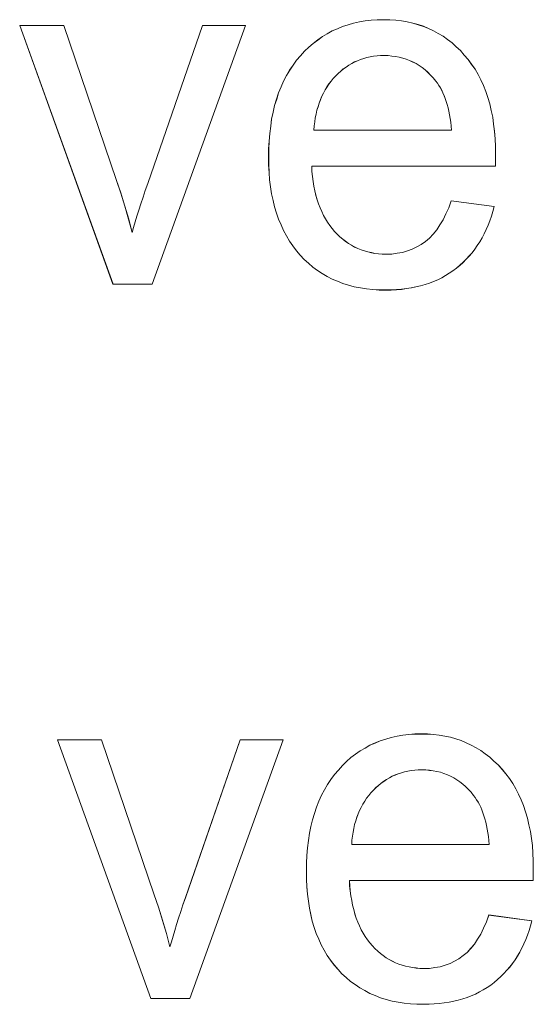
# Model space of a CAD drawing. Extents: x 229 to 926, y 37 to 878.
# Tile 160 of 194: x 359.92 to 363.52, y 824.52 to 831.41. Entities that reach past the tile are written whole.
import ezdxf

# ---------------------------------------------------------------- set-up
doc = ezdxf.new("R2010")
doc.units = 0
doc.layers.get('0').update_dxf_attribs({"lineweight": 13})
doc.layers.add('Beschriftung', color=7, linetype='Continuous', lineweight=25)
doc.layers.add('Beschriftung-A03ENJ5NI0', color=7, linetype='Continuous', lineweight=25)

# ---------------------------------------------------------------- blocks, each defined once
blk = doc.blocks.new('Referenz-A03ENJ5LI0', base_point=(255.7277, 65.704))
at = {"layer": 'Beschriftung', "color": 0, "lineweight": -2}
for p, q in [((360.5709, 829.5615), (359.9173, 831.3736)), ((359.9173, 831.3736), (360.226, 831.3736)), ((360.226, 831.3736), (360.5955, 830.2884)), ((360.8147, 830.2679), (361.1975, 831.3736)), ((361.498, 831.3736), (360.8455, 829.5615)), ((361.1975, 831.3736), (361.498, 831.3736)), ((362.1428, 831.3505), (362.1792, 831.3663)), ((362.1792, 831.3663), (362.2176, 831.3781)), ((362.2176, 831.3781), (362.256, 831.39)), ((362.256, 831.39), (362.2965, 831.3979)), ((362.2965, 831.3979), (362.337, 831.4058)), ((362.337, 831.4058), (362.3795, 831.4097)), ((362.3795, 831.4097), (362.4221, 831.4137)), ((362.4221, 831.4137), (362.4668, 831.4137)), ((362.4668, 831.4137), (362.51, 831.4137)), ((362.51, 831.4137), (362.5512, 831.4098)), ((362.5512, 831.4098), (362.5926, 831.4058)), ((362.5926, 831.4058), (362.6318, 831.3981)), ((362.6318, 831.3981), (362.671, 831.3904)), ((362.671, 831.3904), (362.7083, 831.3789)), ((362.7083, 831.3789), (362.7456, 831.3672)), ((362.7456, 831.3672), (362.781, 831.3518)), ((362.0058, 831.2718), (362.0379, 831.2954)), ((362.0379, 831.2954), (362.0722, 831.3151)), ((362.0722, 831.3151), (362.1065, 831.3348)), ((362.1065, 831.3348), (362.1428, 831.3505)), ((362.781, 831.3518), (362.8162, 831.3363)), ((362.8162, 831.3363), (362.8496, 831.317)), ((362.8496, 831.317), (362.883, 831.2977)), ((362.883, 831.2977), (362.9143, 831.2745)), ((361.9134, 831.1928), (361.9436, 831.2205)), ((361.9436, 831.2205), (361.9737, 831.248)), ((361.9737, 831.248), (362.0058, 831.2718)), ((362.9143, 831.2745), (362.9456, 831.2513)), ((362.9456, 831.2513), (362.9751, 831.2243)), ((362.9751, 831.2243), (363.0045, 831.1972)), ((361.8574, 831.1298), (361.8855, 831.1613)), ((361.8855, 831.1613), (361.9134, 831.1928)), ((362.3729, 831.1532), (362.3498, 831.1488)), ((362.3961, 831.1577), (362.3729, 831.1532)), ((362.4203, 831.1599), (362.3961, 831.1577)), ((362.4445, 831.1621), (362.4203, 831.1599)), ((362.4697, 831.1621), (362.4445, 831.1621)), ((362.4975, 831.1621), (362.4697, 831.1621)), ((362.5241, 831.1593), (362.4975, 831.1621)), ((362.5506, 831.1565), (362.5241, 831.1593)), ((362.5758, 831.151), (362.5506, 831.1565)), ((362.601, 831.1454), (362.5758, 831.151)), ((363.0045, 831.1972), (363.0318, 831.1663)), ((363.0318, 831.1663), (363.0593, 831.1354)), ((361.8084, 831.0603), (361.833, 831.0951)), ((361.833, 831.0951), (361.8574, 831.1298)), ((362.2035, 831.0822), (362.1844, 831.0689)), ((362.2227, 831.0955), (362.2035, 831.0822)), ((362.2429, 831.1067), (362.2227, 831.0955)), ((362.263, 831.1177), (362.2429, 831.1067)), ((362.2843, 831.1266), (362.263, 831.1177)), ((362.3054, 831.1355), (362.2843, 831.1266)), ((362.3276, 831.1422), (362.3054, 831.1355)), ((362.3498, 831.1488), (362.3276, 831.1422)), ((362.625, 831.1371), (362.601, 831.1454)), ((362.6489, 831.1287), (362.625, 831.1371)), ((362.6716, 831.1176), (362.6489, 831.1287)), ((362.6942, 831.1065), (362.6716, 831.1176)), ((362.7155, 831.0926), (362.6942, 831.1065)), ((362.737, 831.0786), (362.7155, 831.0926)), ((363.0593, 831.1354), (363.0833, 831.1013)), ((363.0833, 831.1013), (363.1072, 831.0673)), ((361.7663, 830.9845), (361.7874, 831.0224)), ((361.7874, 831.0224), (361.8084, 831.0603)), ((362.1309, 831.02), (362.1137, 831.0023)), ((362.148, 831.0378), (362.1309, 831.02)), ((362.1662, 831.0533), (362.148, 831.0378)), ((362.1844, 831.0689), (362.1662, 831.0533)), ((362.757, 831.062), (362.737, 831.0786)), ((362.7771, 831.0453), (362.757, 831.062)), ((362.7959, 831.0258), (362.7771, 831.0453)), ((362.8146, 831.0064), (362.7959, 831.0258)), ((363.1072, 831.0673), (363.1278, 831.0301)), ((363.1278, 831.0301), (363.1483, 830.9928)), ((361.7489, 830.9434), (361.7663, 830.9845)), ((362.0833, 830.9637), (362.0699, 830.943)), ((362.0984, 830.983), (362.0833, 830.9637)), ((362.1137, 831.0023), (362.0984, 830.983)), ((362.8321, 830.984), (362.8146, 831.0064)), ((362.8435, 830.9698), (362.8321, 830.984)), ((362.8537, 830.9536), (362.8435, 830.9698)), ((362.864, 830.9375), (362.8537, 830.9536)), ((363.1483, 830.9928), (363.1654, 830.9525)), ((363.1654, 830.9525), (363.1825, 830.9121)), ((361.7174, 830.8579), (361.7313, 830.9022)), ((361.7313, 830.9022), (361.7489, 830.9434)), ((362.0337, 830.8777), (362.0243, 830.8539)), ((362.0451, 830.8999), (362.0337, 830.8777)), ((362.0565, 830.9223), (362.0451, 830.8999)), ((362.0699, 830.943), (362.0565, 830.9223)), ((362.8731, 830.9196), (362.864, 830.9375)), ((362.8822, 830.9016), (362.8731, 830.9196)), ((362.8902, 830.8819), (362.8822, 830.9016)), ((362.8982, 830.8622), (362.8902, 830.8819)), ((363.1825, 830.9121), (363.1962, 830.8687)), ((361.6929, 830.7661), (361.7034, 830.8136)), ((361.7034, 830.8136), (361.7174, 830.8579)), ((362.0148, 830.8302), (362.0071, 830.805)), ((362.0243, 830.8539), (362.0148, 830.8302)), ((362.9052, 830.8407), (362.8982, 830.8622)), ((362.9121, 830.8192), (362.9052, 830.8407)), ((362.9179, 830.7959), (362.9121, 830.8192)), ((363.1962, 830.8687), (363.21, 830.8252)), ((363.21, 830.8252), (363.2202, 830.7785)), ((361.6823, 830.7186), (361.6929, 830.7661)), ((361.9939, 830.753), (361.9882, 830.7262)), ((361.9996, 830.7797), (361.9939, 830.753)), ((362.0071, 830.805), (361.9996, 830.7797)), ((362.9237, 830.7726), (362.9179, 830.7959)), ((362.9284, 830.7475), (362.9237, 830.7726)), ((362.9329, 830.7224), (362.9284, 830.7475)), ((363.2202, 830.7785), (363.2305, 830.7319)), ((361.6684, 830.6172), (361.6754, 830.6679)), ((361.6754, 830.6679), (361.6823, 830.7186)), ((361.9807, 830.6697), (361.9789, 830.64)), ((361.9845, 830.698), (361.9807, 830.6697)), ((361.9882, 830.7262), (361.9845, 830.698)), ((362.9366, 830.6956), (362.9329, 830.7224)), ((362.9401, 830.6687), (362.9366, 830.6956)), ((362.9426, 830.64), (362.9401, 830.6687)), ((363.2305, 830.7319), (363.2373, 830.6821)), ((363.2373, 830.6821), (363.2442, 830.6322)), ((361.6648, 830.5633), (361.6684, 830.6172)), ((361.9789, 830.64), (362.9426, 830.64)), ((363.2442, 830.6322), (363.2476, 830.5794)), ((361.6613, 830.5093), (361.6648, 830.5633)), ((363.2476, 830.5794), (363.251, 830.5265)), ((361.6613, 830.4522), (361.6613, 830.5093)), ((363.251, 830.5265), (363.251, 830.4704)), ((363.251, 830.4704), (363.251, 830.4566)), ((361.6613, 830.3971), (361.6613, 830.4522)), ((361.6648, 830.3449), (361.6613, 830.3971)), ((363.2502, 830.4158), (363.2494, 830.3885)), ((363.2507, 830.4362), (363.2502, 830.4158)), ((363.251, 830.4566), (363.2507, 830.4362)), ((361.6683, 830.2928), (361.6648, 830.3449)), ((363.2494, 830.3885), (361.9626, 830.3885)), ((361.9626, 830.3885), (361.9646, 830.3512)), ((361.9646, 830.3512), (361.9686, 830.3161)), ((360.5955, 830.2884), (360.6256, 830.2005)), ((360.7971, 830.2176), (360.8147, 830.2679)), ((361.6752, 830.2437), (361.6683, 830.2928)), ((361.9686, 830.3161), (361.9727, 830.281)), ((361.9727, 830.281), (361.9787, 830.248)), ((360.6256, 830.2005), (360.6531, 830.1092)), ((360.7816, 830.1709), (360.7971, 830.2176)), ((361.6822, 830.1947), (361.6752, 830.2437)), ((361.6925, 830.1488), (361.6822, 830.1947)), ((361.9787, 830.248), (361.9848, 830.2151)), ((361.9848, 830.2151), (361.9928, 830.1844)), ((360.7526, 830.081), (360.7661, 830.1241)), ((360.7661, 830.1241), (360.7816, 830.1709)), ((361.7029, 830.1028), (361.6925, 830.1488)), ((361.9928, 830.1844), (362.0009, 830.1536)), ((362.0009, 830.1536), (362.0109, 830.1251)), ((362.0109, 830.1251), (362.021, 830.0965)), ((362.9227, 830.0977), (362.9393, 830.1465)), ((362.9393, 830.1465), (363.2414, 830.1065)), ((360.6531, 830.1092), (360.6807, 830.0179)), ((360.739, 830.038), (360.7526, 830.081)), ((361.7168, 830.0599), (361.7029, 830.1028)), ((361.7306, 830.017), (361.7168, 830.0599)), ((362.021, 830.0965), (362.033, 830.0701)), ((362.033, 830.0701), (362.0451, 830.0437)), ((362.8834, 830.0133), (362.903, 830.0554)), ((362.903, 830.0554), (362.9227, 830.0977)), ((363.2324, 830.0717), (363.2215, 830.039)), ((363.2414, 830.1065), (363.2324, 830.0717)), ((360.6807, 830.0179), (360.7058, 829.9232)), ((360.7156, 829.9591), (360.7273, 829.9986)), ((360.7273, 829.9986), (360.739, 830.038)), ((361.7479, 829.9772), (361.7306, 830.017)), ((362.0451, 830.0437), (362.0592, 830.0196)), ((362.0592, 830.0196), (362.0733, 829.9954)), ((362.0733, 829.9954), (362.0893, 829.9734)), ((362.8609, 829.9777), (362.8834, 830.0133)), ((363.2107, 830.0061), (363.198, 829.9752)), ((363.2215, 830.039), (363.2107, 830.0061)), ((360.7058, 829.9232), (360.7156, 829.9591)), ((361.7653, 829.9374), (361.7479, 829.9772)), ((361.786, 829.9007), (361.7653, 829.9374)), ((362.0893, 829.9734), (362.1054, 829.9514)), ((362.1054, 829.9514), (362.1235, 829.9315)), ((362.1235, 829.9315), (362.1416, 829.9118)), ((362.1416, 829.9118), (362.1608, 829.8944)), ((362.7873, 829.8843), (362.8128, 829.9133)), ((362.8128, 829.9133), (362.8383, 829.9421)), ((362.8383, 829.9421), (362.8609, 829.9777)), ((363.1706, 829.9155), (363.156, 829.8866)), ((363.1852, 829.9444), (363.1706, 829.9155)), ((363.198, 829.9752), (363.1852, 829.9444)), ((361.8068, 829.864), (361.786, 829.9007)), ((361.8311, 829.8303), (361.8068, 829.864)), ((362.1608, 829.8944), (362.18, 829.877)), ((362.18, 829.877), (362.2003, 829.8622)), ((362.2003, 829.8622), (362.2205, 829.8474)), ((362.2205, 829.8474), (362.242, 829.8349)), ((362.7305, 829.8398), (362.7589, 829.8621)), ((362.7589, 829.8621), (362.7873, 829.8843)), ((363.1394, 829.8596), (363.1229, 829.8326)), ((363.156, 829.8866), (363.1394, 829.8596)), ((361.8552, 829.7967), (361.8311, 829.8303)), ((361.883, 829.7661), (361.8552, 829.7967)), ((362.242, 829.8349), (362.2634, 829.8226)), ((362.2634, 829.8226), (362.286, 829.8126)), ((362.286, 829.8126), (362.3086, 829.8027)), ((362.3086, 829.8027), (362.3322, 829.7953)), ((362.3322, 829.7953), (362.3559, 829.7879)), ((362.3559, 829.7879), (362.3807, 829.7829)), ((362.3807, 829.7829), (362.4055, 829.778)), ((362.4055, 829.778), (362.4313, 829.7755)), ((362.4313, 829.7755), (362.4572, 829.773)), ((362.4572, 829.773), (362.4843, 829.773)), ((362.4843, 829.773), (362.5245, 829.773)), ((362.5245, 829.773), (362.5617, 829.7785)), ((362.5617, 829.7785), (362.599, 829.7841)), ((362.599, 829.7841), (362.6334, 829.7953)), ((362.6334, 829.7953), (362.6677, 829.8064)), ((362.6677, 829.8064), (362.6991, 829.8231)), ((362.6991, 829.8231), (362.7305, 829.8398)), ((363.086, 829.7826), (363.0656, 829.7595)), ((363.1044, 829.8076), (363.086, 829.7826)), ((363.1229, 829.8326), (363.1044, 829.8076)), ((361.9107, 829.7356), (361.883, 829.7661)), ((361.9409, 829.7087), (361.9107, 829.7356)), ((361.971, 829.682), (361.9409, 829.7087)), ((363.023, 829.7153), (363.0008, 829.6942)), ((363.0453, 829.7364), (363.023, 829.7153)), ((363.0656, 829.7595), (363.0453, 829.7364)), ((362.0036, 829.6591), (361.971, 829.682)), ((362.0363, 829.6361), (362.0036, 829.6591)), ((362.0712, 829.617), (362.0363, 829.6361)), ((362.9267, 829.639), (362.9008, 829.6222)), ((362.9525, 829.6558), (362.9267, 829.639)), ((362.9766, 829.675), (362.9525, 829.6558)), ((363.0008, 829.6942), (362.9766, 829.675)), ((362.1063, 829.5979), (362.0712, 829.617)), ((362.1438, 829.5826), (362.1063, 829.5979)), ((362.1813, 829.5673), (362.1438, 829.5826)), ((362.2213, 829.5559), (362.1813, 829.5673)), ((362.7875, 829.5695), (362.7566, 829.5598)), ((362.8166, 829.5814), (362.7875, 829.5695)), ((362.8458, 829.5934), (362.8166, 829.5814)), ((362.8733, 829.6078), (362.8458, 829.5934)), ((362.9008, 829.6222), (362.8733, 829.6078)), ((360.8455, 829.5615), (360.5709, 829.5615)), ((362.2613, 829.5444), (362.2213, 829.5559)), ((362.3036, 829.5368), (362.2613, 829.5444)), ((362.346, 829.5291), (362.3036, 829.5368)), ((362.3908, 829.5253), (362.346, 829.5291)), ((362.4357, 829.5215), (362.3908, 829.5253)), ((362.483, 829.5215), (362.4357, 829.5215)), ((362.5206, 829.5215), (362.483, 829.5215)), ((362.5565, 829.5239), (362.5206, 829.5215)), ((362.5922, 829.5263), (362.5565, 829.5239)), ((362.6265, 829.5311), (362.5922, 829.5263)), ((362.6607, 829.5359), (362.6265, 829.5311)), ((362.6933, 829.5431), (362.6607, 829.5359)), ((362.7257, 829.5503), (362.6933, 829.5431)), ((362.7566, 829.5598), (362.7257, 829.5503)), ((362.5202, 826.39), (362.5606, 826.3979)), ((362.5606, 826.3979), (362.601, 826.4058)), ((362.601, 826.4058), (362.6437, 826.4097)), ((362.6437, 826.4097), (362.6862, 826.4137)), ((362.6862, 826.4137), (362.7309, 826.4137)), ((362.7309, 826.4137), (362.7741, 826.4137)), ((362.7741, 826.4137), (362.8154, 826.4098)), ((362.8154, 826.4098), (362.8567, 826.4058)), ((362.8567, 826.4058), (362.896, 826.3981)), ((362.896, 826.3981), (362.9352, 826.3904)), ((360.835, 824.5615), (360.1815, 826.3736)), ((360.1815, 826.3736), (360.49, 826.3736)), ((360.49, 826.3736), (360.8597, 825.2884)), ((361.0787, 825.2679), (361.4617, 826.3736)), ((361.7622, 826.3736), (361.1096, 824.5615)), ((361.4617, 826.3736), (361.7622, 826.3736)), ((362.3364, 826.3151), (362.3706, 826.3348)), ((362.3706, 826.3348), (362.407, 826.3505)), ((362.407, 826.3505), (362.4433, 826.3663)), ((362.4433, 826.3663), (362.4817, 826.3781)), ((362.4817, 826.3781), (362.5202, 826.39)), ((362.9352, 826.3904), (362.9725, 826.3789)), ((362.9725, 826.3789), (363.0098, 826.3672)), ((363.0098, 826.3672), (363.0451, 826.3518)), ((363.0451, 826.3518), (363.0804, 826.3363)), ((363.0804, 826.3363), (363.1138, 826.317)), ((362.2378, 826.248), (362.2699, 826.2718)), ((362.2699, 826.2718), (362.3021, 826.2954)), ((362.3021, 826.2954), (362.3364, 826.3151)), ((363.1138, 826.317), (363.1471, 826.2977)), ((363.1471, 826.2977), (363.1784, 826.2745)), ((363.1784, 826.2745), (363.2098, 826.2513)), ((362.1496, 826.1613), (362.1776, 826.1928)), ((362.1776, 826.1928), (362.2077, 826.2205)), ((362.2077, 826.2205), (362.2378, 826.248)), ((363.2098, 826.2513), (363.2392, 826.2243)), ((363.2392, 826.2243), (363.2686, 826.1972)), ((363.2686, 826.1972), (363.296, 826.1663)), ((362.097, 826.0951), (362.1215, 826.1298)), ((362.1215, 826.1298), (362.1496, 826.1613)), ((362.5484, 826.1266), (362.5272, 826.1177)), ((362.5695, 826.1355), (362.5484, 826.1266)), ((362.5918, 826.1422), (362.5695, 826.1355)), ((362.6139, 826.1488), (362.5918, 826.1422)), ((362.637, 826.1532), (362.6139, 826.1488)), ((362.6602, 826.1577), (362.637, 826.1532)), ((362.6845, 826.1599), (362.6602, 826.1577)), ((362.7086, 826.1621), (362.6845, 826.1599)), ((362.7338, 826.1621), (362.7086, 826.1621)), ((362.7616, 826.1621), (362.7338, 826.1621)), ((362.7882, 826.1593), (362.7616, 826.1621)), ((362.8147, 826.1565), (362.7882, 826.1593)), ((362.84, 826.151), (362.8147, 826.1565)), ((362.8652, 826.1454), (362.84, 826.151)), ((362.8891, 826.1371), (362.8652, 826.1454)), ((362.913, 826.1287), (362.8891, 826.1371)), ((362.9357, 826.1176), (362.913, 826.1287)), ((363.296, 826.1663), (363.3234, 826.1354)), ((363.3234, 826.1354), (363.3474, 826.1013)), ((362.0515, 826.0224), (362.0725, 826.0603)), ((362.0725, 826.0603), (362.097, 826.0951)), ((362.4303, 826.0533), (362.4121, 826.0378)), ((362.4484, 826.0689), (362.4303, 826.0533)), ((362.4677, 826.0822), (362.4484, 826.0689)), ((362.4868, 826.0955), (362.4677, 826.0822)), ((362.507, 826.1066), (362.4868, 826.0955)), ((362.5272, 826.1177), (362.507, 826.1066)), ((362.9584, 826.1065), (362.9357, 826.1176)), ((362.9797, 826.0926), (362.9584, 826.1065)), ((363.0011, 826.0786), (362.9797, 826.0926)), ((363.0211, 826.062), (363.0011, 826.0786)), ((363.0412, 826.0453), (363.0211, 826.062)), ((363.3474, 826.1013), (363.3714, 826.0673)), ((363.3714, 826.0673), (363.3919, 826.0301)), ((362.013, 825.9434), (362.0305, 825.9845)), ((362.0305, 825.9845), (362.0515, 826.0224)), ((362.3626, 825.983), (362.3473, 825.9637)), ((362.3778, 826.0023), (362.3626, 825.983)), ((362.395, 826.02), (362.3778, 826.0023)), ((362.4121, 826.0378), (362.395, 826.02)), ((363.06, 826.0258), (363.0412, 826.0453)), ((363.0787, 826.0064), (363.06, 826.0258)), ((363.0962, 825.984), (363.0787, 826.0064)), ((363.1076, 825.9698), (363.0962, 825.984)), ((363.3919, 826.0301), (363.4124, 825.9928)), ((363.4124, 825.9928), (363.4295, 825.9525)), ((361.9955, 825.9022), (362.013, 825.9434)), ((362.3206, 825.9223), (362.3093, 825.8999)), ((362.334, 825.943), (362.3206, 825.9223)), ((362.3473, 825.9637), (362.334, 825.943)), ((363.1178, 825.9536), (363.1076, 825.9698)), ((363.1281, 825.9375), (363.1178, 825.9536)), ((363.1372, 825.9196), (363.1281, 825.9375)), ((363.1464, 825.9016), (363.1372, 825.9196)), ((363.4295, 825.9525), (363.4467, 825.9121)), ((363.4467, 825.9121), (363.4603, 825.8687)), ((361.9675, 825.8136), (361.9815, 825.8579)), ((361.9815, 825.8579), (361.9955, 825.9022)), ((362.2884, 825.8539), (362.2788, 825.8302)), ((362.2978, 825.8777), (362.2884, 825.8539)), ((362.3093, 825.8999), (362.2978, 825.8777)), ((363.1544, 825.8819), (363.1464, 825.9016)), ((363.1624, 825.8622), (363.1544, 825.8819)), ((363.1693, 825.8407), (363.1624, 825.8622)), ((363.4603, 825.8687), (363.4741, 825.8252)), ((361.9569, 825.7661), (361.9675, 825.8136)), ((362.2637, 825.7797), (362.258, 825.753)), ((362.2713, 825.805), (362.2637, 825.7797)), ((362.2788, 825.8302), (362.2713, 825.805)), ((363.1762, 825.8192), (363.1693, 825.8407)), ((363.182, 825.7959), (363.1762, 825.8192)), ((363.1878, 825.7726), (363.182, 825.7959)), ((363.4741, 825.8252), (363.4843, 825.7785)), ((363.4843, 825.7785), (363.4947, 825.7319)), ((361.9395, 825.6679), (361.9465, 825.7186)), ((361.9465, 825.7186), (361.9569, 825.7661)), ((362.2523, 825.7262), (362.2486, 825.698)), ((362.258, 825.753), (362.2523, 825.7262)), ((363.1925, 825.7475), (363.1878, 825.7726)), ((363.1971, 825.7224), (363.1925, 825.7475)), ((363.2006, 825.6956), (363.1971, 825.7224)), ((363.4947, 825.7319), (363.5015, 825.6821)), ((361.9325, 825.6172), (361.9395, 825.6679)), ((362.2449, 825.6697), (362.243, 825.64)), ((362.243, 825.64), (363.2067, 825.64)), ((362.2486, 825.698), (362.2449, 825.6697)), ((363.2042, 825.6687), (363.2006, 825.6956)), ((363.2067, 825.64), (363.2042, 825.6687)), ((363.5015, 825.6821), (363.5083, 825.6322)), ((361.929, 825.5633), (361.9325, 825.6172)), ((363.5083, 825.6322), (363.5118, 825.5794)), ((363.5118, 825.5794), (363.5152, 825.5265)), ((361.9255, 825.5093), (361.929, 825.5633)), ((361.9255, 825.4522), (361.9255, 825.5093)), ((363.5152, 825.5265), (363.5152, 825.4704)), ((361.9255, 825.3971), (361.9255, 825.4522)), ((363.5148, 825.4362), (363.5144, 825.4158)), ((363.5152, 825.4566), (363.5148, 825.4362)), ((363.5152, 825.4704), (363.5152, 825.4566)), ((361.929, 825.3449), (361.9255, 825.3971)), ((363.5136, 825.3885), (362.2267, 825.3885)), ((362.2267, 825.3885), (362.2287, 825.3512)), ((363.5144, 825.4158), (363.5136, 825.3885)), ((361.9325, 825.2928), (361.929, 825.3449)), ((361.9394, 825.2437), (361.9325, 825.2928)), ((362.2287, 825.3512), (362.2328, 825.3161)), ((362.2328, 825.3161), (362.2368, 825.281)), ((360.8597, 825.2884), (360.8897, 825.2005)), ((361.0613, 825.2176), (361.0787, 825.2679)), ((361.9463, 825.1947), (361.9394, 825.2437)), ((362.2368, 825.281), (362.2429, 825.248)), ((362.2429, 825.248), (362.2489, 825.2151)), ((360.8897, 825.2005), (360.9173, 825.1092)), ((361.0303, 825.1241), (361.0457, 825.1709)), ((361.0457, 825.1709), (361.0613, 825.2176)), ((361.9567, 825.1488), (361.9463, 825.1947)), ((362.2489, 825.2151), (362.257, 825.1844)), ((362.257, 825.1844), (362.265, 825.1536)), ((360.9173, 825.1092), (360.9448, 825.0179)), ((361.0166, 825.081), (361.0303, 825.1241)), ((361.9671, 825.1028), (361.9567, 825.1488)), ((361.9809, 825.0599), (361.9671, 825.1028)), ((362.265, 825.1536), (362.2751, 825.1251)), ((362.2751, 825.1251), (362.2851, 825.0965)), ((362.2851, 825.0965), (362.2972, 825.0701)), ((363.1672, 825.0554), (363.1868, 825.0977)), ((363.1868, 825.0977), (363.2034, 825.1465)), ((363.2034, 825.1465), (363.5055, 825.1065)), ((363.5055, 825.1065), (363.4965, 825.0717)), ((360.9448, 825.0179), (360.97, 824.9232)), ((360.9914, 824.9986), (361.003, 825.038)), ((361.003, 825.038), (361.0166, 825.081)), ((361.9948, 825.017), (361.9809, 825.0599)), ((362.0121, 824.9772), (361.9948, 825.017)), ((362.2972, 825.0701), (362.3093, 825.0437)), ((362.3093, 825.0437), (362.3233, 825.0196)), ((362.3233, 825.0196), (362.3374, 824.9954)), ((363.1475, 825.0133), (363.1672, 825.0554)), ((363.4857, 825.039), (363.4748, 825.0061)), ((363.4965, 825.0717), (363.4857, 825.039)), ((360.97, 824.9232), (360.9798, 824.9591)), ((360.9798, 824.9591), (360.9914, 824.9986)), ((362.0293, 824.9374), (362.0121, 824.9772)), ((362.3374, 824.9954), (362.3534, 824.9734)), ((362.3534, 824.9734), (362.3695, 824.9514)), ((362.3695, 824.9514), (362.3876, 824.9315)), ((363.1024, 824.9421), (363.125, 824.9777)), ((363.125, 824.9777), (363.1475, 825.0133)), ((363.4621, 824.9752), (363.4494, 824.9444)), ((363.4748, 825.0061), (363.4621, 824.9752)), ((362.0501, 824.9007), (362.0293, 824.9374)), ((362.0709, 824.864), (362.0501, 824.9007)), ((362.3876, 824.9315), (362.4057, 824.9118)), ((362.4057, 824.9118), (362.4249, 824.8944)), ((362.4249, 824.8944), (362.4441, 824.877)), ((363.023, 824.8621), (363.0515, 824.8843)), ((363.0515, 824.8843), (363.0769, 824.9133)), ((363.0769, 824.9133), (363.1024, 824.9421)), ((363.4201, 824.8866), (363.4035, 824.8596)), ((363.4347, 824.9155), (363.4201, 824.8866)), ((363.4494, 824.9444), (363.4347, 824.9155)), ((362.0952, 824.8303), (362.0709, 824.864)), ((362.1194, 824.7967), (362.0952, 824.8303)), ((362.4441, 824.877), (362.4644, 824.8622)), ((362.4644, 824.8622), (362.4847, 824.8474)), ((362.4847, 824.8474), (362.5061, 824.8349)), ((362.5061, 824.8349), (362.5276, 824.8226)), ((362.5276, 824.8226), (362.5501, 824.8126)), ((362.5501, 824.8126), (362.5727, 824.8027)), ((362.9318, 824.8064), (362.9632, 824.8231)), ((362.9632, 824.8231), (362.9946, 824.8398)), ((362.9946, 824.8398), (363.023, 824.8621)), ((363.387, 824.8326), (363.3686, 824.8076)), ((363.4035, 824.8596), (363.387, 824.8326)), ((362.1471, 824.7661), (362.1194, 824.7967)), ((362.1748, 824.7356), (362.1471, 824.7661)), ((362.5727, 824.8027), (362.5963, 824.7953)), ((362.5963, 824.7953), (362.62, 824.7879)), ((362.62, 824.7879), (362.6447, 824.7829)), ((362.6447, 824.7829), (362.6695, 824.778)), ((362.6695, 824.778), (362.6955, 824.7755)), ((362.6955, 824.7755), (362.7214, 824.773)), ((362.7214, 824.773), (362.7484, 824.773)), ((362.7484, 824.773), (362.7887, 824.773)), ((362.7887, 824.773), (362.8258, 824.7785)), ((362.8258, 824.7785), (362.8632, 824.7841)), ((362.8632, 824.7841), (362.8975, 824.7953)), ((362.8975, 824.7953), (362.9318, 824.8064)), ((363.3298, 824.7595), (363.3093, 824.7364)), ((363.3501, 824.7826), (363.3298, 824.7595)), ((363.3686, 824.8076), (363.3501, 824.7826)), ((362.205, 824.7087), (362.1748, 824.7356)), ((362.2351, 824.682), (362.205, 824.7087)), ((362.2677, 824.6591), (362.2351, 824.682)), ((363.2407, 824.675), (363.2166, 824.6558)), ((363.2649, 824.6942), (363.2407, 824.675)), ((363.2872, 824.7153), (363.2649, 824.6942)), ((363.3093, 824.7364), (363.2872, 824.7153)), ((362.3003, 824.6361), (362.2677, 824.6591)), ((362.3354, 824.617), (362.3003, 824.6361)), ((362.3705, 824.5979), (362.3354, 824.617)), ((363.1374, 824.6078), (363.11, 824.5934)), ((363.1649, 824.6222), (363.1374, 824.6078)), ((363.1908, 824.639), (363.1649, 824.6222)), ((363.2166, 824.6558), (363.1908, 824.639)), ((361.1096, 824.5615), (360.835, 824.5615)), ((362.408, 824.5826), (362.3705, 824.5979)), ((362.4455, 824.5673), (362.408, 824.5826)), ((362.4854, 824.5559), (362.4455, 824.5673)), ((362.5254, 824.5444), (362.4854, 824.5559)), ((362.5678, 824.5368), (362.5254, 824.5444)), ((362.6101, 824.5291), (362.5678, 824.5368)), ((362.9248, 824.5359), (362.8906, 824.5311)), ((362.9574, 824.5431), (362.9248, 824.5359)), ((362.9899, 824.5503), (362.9574, 824.5431)), ((363.0207, 824.5598), (362.9899, 824.5503)), ((363.0516, 824.5694), (363.0207, 824.5598)), ((363.0808, 824.5814), (363.0516, 824.5694)), ((363.11, 824.5934), (363.0808, 824.5814)), ((362.655, 824.5253), (362.6101, 824.5291)), ((362.6998, 824.5215), (362.655, 824.5253)), ((362.7472, 824.5215), (362.6998, 824.5215)), ((362.7846, 824.5215), (362.7472, 824.5215)), ((362.8205, 824.5239), (362.7846, 824.5215)), ((362.8564, 824.5263), (362.8205, 824.5239)), ((362.8906, 824.5311), (362.8564, 824.5263))]:
    blk.add_line(p, q, dxfattribs=at)
blk = doc.blocks.new('Referenz-A03ENJ62I0', base_point=(255.7277, 65.7055))
at = {"layer": 'Beschriftung-A03ENJ5NI0', "color": 0, "lineweight": -2}
for p, q in [((360.571, 829.5613), (359.9174, 831.3734)), ((359.9174, 831.3734), (360.226, 831.3734)), ((360.226, 831.3734), (360.5956, 830.2881)), ((360.8147, 830.2677), (361.1976, 831.3734)), ((361.4981, 831.3734), (360.8455, 829.5613)), ((361.1976, 831.3734), (361.4981, 831.3734)), ((362.1429, 831.3503), (362.1792, 831.3661)), ((362.1792, 831.3661), (362.2176, 831.3779)), ((362.2176, 831.3779), (362.256, 831.3897)), ((362.256, 831.3897), (362.2965, 831.3976)), ((362.2965, 831.3976), (362.337, 831.4056)), ((362.337, 831.4056), (362.3796, 831.4095)), ((362.3796, 831.4095), (362.4221, 831.4134)), ((362.4221, 831.4134), (362.4668, 831.4134)), ((362.4668, 831.4134), (362.5101, 831.4134)), ((362.5101, 831.4134), (362.5513, 831.4095)), ((362.5513, 831.4095), (362.5926, 831.4056)), ((362.5926, 831.4056), (362.6318, 831.3979)), ((362.6318, 831.3979), (362.6711, 831.3902)), ((362.6711, 831.3902), (362.7084, 831.3786)), ((362.7084, 831.3786), (362.7457, 831.367)), ((362.7457, 831.367), (362.7811, 831.3515)), ((362.0059, 831.2715), (362.038, 831.2951)), ((362.038, 831.2951), (362.0723, 831.3149)), ((362.0723, 831.3149), (362.1066, 831.3346)), ((362.1066, 831.3346), (362.1429, 831.3503)), ((362.7811, 831.3515), (362.8163, 831.3361)), ((362.8163, 831.3361), (362.8497, 831.3168)), ((362.8497, 831.3168), (362.883, 831.2975)), ((362.883, 831.2975), (362.9144, 831.2743)), ((361.9135, 831.1926), (361.9436, 831.2203)), ((361.9436, 831.2203), (361.9737, 831.2478)), ((361.9737, 831.2478), (362.0059, 831.2715)), ((362.9144, 831.2743), (362.9457, 831.2511)), ((362.9457, 831.2511), (362.9751, 831.2241)), ((362.9751, 831.2241), (363.0045, 831.197)), ((361.8574, 831.1296), (361.8855, 831.1611)), ((361.8855, 831.1611), (361.9135, 831.1926)), ((362.373, 831.153), (362.3499, 831.1486)), ((362.3962, 831.1574), (362.373, 831.153)), ((362.4204, 831.1597), (362.3962, 831.1574)), ((362.4445, 831.1619), (362.4204, 831.1597)), ((362.4697, 831.1619), (362.4445, 831.1619)), ((362.4976, 831.1619), (362.4697, 831.1619)), ((362.5241, 831.159), (362.4976, 831.1619)), ((362.5507, 831.1563), (362.5241, 831.159)), ((362.5759, 831.1507), (362.5507, 831.1563)), ((362.6011, 831.1452), (362.5759, 831.1507)), ((363.0045, 831.197), (363.0319, 831.1661)), ((363.0319, 831.1661), (363.0593, 831.1352)), ((361.8085, 831.0601), (361.833, 831.0948)), ((361.833, 831.0948), (361.8574, 831.1296)), ((362.2036, 831.0819), (362.1845, 831.0686)), ((362.2227, 831.0953), (362.2036, 831.0819)), ((362.2429, 831.1064), (362.2227, 831.0953)), ((362.2631, 831.1175), (362.2429, 831.1064)), ((362.2843, 831.1264), (362.2631, 831.1175)), ((362.3054, 831.1352), (362.2843, 831.1264)), ((362.3276, 831.1419), (362.3054, 831.1352)), ((362.3499, 831.1486), (362.3276, 831.1419)), ((362.625, 831.1369), (362.6011, 831.1452)), ((362.649, 831.1285), (362.625, 831.1369)), ((362.6716, 831.1174), (362.649, 831.1285)), ((362.6943, 831.1062), (362.6716, 831.1174)), ((362.7156, 831.0924), (362.6943, 831.1062)), ((362.737, 831.0784), (362.7156, 831.0924)), ((363.0593, 831.1352), (363.0833, 831.1011)), ((363.0833, 831.1011), (363.1072, 831.0671)), ((361.7664, 830.9843), (361.7874, 831.0222)), ((361.7874, 831.0222), (361.8085, 831.0601)), ((362.1309, 831.0198), (362.1138, 831.0021)), ((362.148, 831.0376), (362.1309, 831.0198)), ((362.1663, 831.0531), (362.148, 831.0376)), ((362.1845, 831.0686), (362.1663, 831.0531)), ((362.7571, 831.0617), (362.737, 831.0784)), ((362.7771, 831.045), (362.7571, 831.0617)), ((362.7959, 831.0256), (362.7771, 831.045)), ((362.8146, 831.0061), (362.7959, 831.0256)), ((363.1072, 831.0671), (363.1278, 831.0298)), ((363.1278, 831.0298), (363.1484, 830.9926)), ((361.7489, 830.9432), (361.7664, 830.9843)), ((362.0833, 830.9635), (362.07, 830.9428)), ((362.0985, 830.9828), (362.0833, 830.9635)), ((362.1138, 831.0021), (362.0985, 830.9828)), ((362.8321, 830.9838), (362.8146, 831.0061)), ((362.8435, 830.9695), (362.8321, 830.9838)), ((362.8537, 830.9533), (362.8435, 830.9695)), ((362.864, 830.9373), (362.8537, 830.9533)), ((363.1484, 830.9926), (363.1655, 830.9523)), ((363.1655, 830.9523), (363.1826, 830.9119)), ((361.7175, 830.8577), (361.7314, 830.902)), ((361.7314, 830.902), (361.7489, 830.9432)), ((362.0338, 830.8775), (362.0243, 830.8537)), ((362.0452, 830.8997), (362.0338, 830.8775)), ((362.0566, 830.922), (362.0452, 830.8997)), ((362.07, 830.9428), (362.0566, 830.922)), ((362.8732, 830.9194), (362.864, 830.9373)), ((362.8823, 830.9014), (362.8732, 830.9194)), ((362.8903, 830.8817), (362.8823, 830.9014)), ((362.8983, 830.862), (362.8903, 830.8817)), ((363.1826, 830.9119), (363.1963, 830.8684)), ((361.6929, 830.7658), (361.7034, 830.8134)), ((361.7034, 830.8134), (361.7175, 830.8577)), ((362.0148, 830.83), (362.0071, 830.8048)), ((362.0243, 830.8537), (362.0148, 830.83)), ((362.9052, 830.8405), (362.8983, 830.862)), ((362.9121, 830.819), (362.9052, 830.8405)), ((362.9179, 830.7957), (362.9121, 830.819)), ((363.1963, 830.8684), (363.21, 830.8249)), ((363.21, 830.8249), (363.2202, 830.7783)), ((361.6824, 830.7184), (361.6929, 830.7658)), ((361.994, 830.7527), (361.9882, 830.726)), ((361.9996, 830.7795), (361.994, 830.7527)), ((362.0071, 830.8048), (361.9996, 830.7795)), ((362.9237, 830.7724), (362.9179, 830.7957)), ((362.9284, 830.7473), (362.9237, 830.7724)), ((362.933, 830.7221), (362.9284, 830.7473)), ((363.2202, 830.7783), (363.2305, 830.7317)), ((361.6754, 830.6676), (361.6824, 830.7184)), ((361.9808, 830.6695), (361.9789, 830.6397)), ((361.9845, 830.6977), (361.9808, 830.6695)), ((361.9882, 830.726), (361.9845, 830.6977)), ((362.9367, 830.6954), (362.933, 830.7221)), ((362.9402, 830.6684), (362.9367, 830.6954)), ((362.9426, 830.6397), (362.9402, 830.6684)), ((363.2305, 830.7317), (363.2374, 830.6819)), ((363.2374, 830.6819), (363.2442, 830.632)), ((361.6649, 830.563), (361.6684, 830.6169)), ((361.6684, 830.6169), (361.6754, 830.6676)), ((361.9789, 830.6397), (362.9426, 830.6397)), ((363.2442, 830.632), (363.2477, 830.5791)), ((361.6614, 830.5091), (361.6649, 830.563)), ((363.2477, 830.5791), (363.251, 830.5262)), ((361.6614, 830.452), (361.6614, 830.5091)), ((363.251, 830.5262), (363.251, 830.4701)), ((363.251, 830.4701), (363.251, 830.4564)), ((361.6614, 830.3968), (361.6614, 830.452)), ((361.6649, 830.3447), (361.6614, 830.3968)), ((363.2502, 830.4156), (363.2495, 830.3882)), ((363.2507, 830.436), (363.2502, 830.4156)), ((363.251, 830.4564), (363.2507, 830.436)), ((361.6683, 830.2926), (361.6649, 830.3447)), ((363.2495, 830.3882), (361.9627, 830.3882)), ((361.9627, 830.3882), (361.9646, 830.3509)), ((361.9646, 830.3509), (361.9687, 830.3158)), ((360.5956, 830.2881), (360.6256, 830.2003)), ((360.7972, 830.2173), (360.8147, 830.2677)), ((361.6752, 830.2435), (361.6683, 830.2926)), ((361.9687, 830.3158), (361.9727, 830.2807)), ((361.9727, 830.2807), (361.9788, 830.2478)), ((360.6256, 830.2003), (360.6531, 830.109)), ((360.7817, 830.1706), (360.7972, 830.2173)), ((361.6822, 830.1945), (361.6752, 830.2435)), ((361.6926, 830.1486), (361.6822, 830.1945)), ((361.9788, 830.2478), (361.9848, 830.2148)), ((361.9848, 830.2148), (361.9929, 830.1841)), ((360.7526, 830.0808), (360.7662, 830.1239)), ((360.7662, 830.1239), (360.7817, 830.1706)), ((361.7029, 830.1026), (361.6926, 830.1486)), ((361.9929, 830.1841), (362.001, 830.1534)), ((362.001, 830.1534), (362.011, 830.1249)), ((362.011, 830.1249), (362.021, 830.0963)), ((362.9227, 830.0975), (362.9393, 830.1463)), ((362.9393, 830.1463), (363.2414, 830.1062)), ((360.6531, 830.109), (360.6808, 830.0177)), ((360.739, 830.0378), (360.7526, 830.0808)), ((361.7168, 830.0597), (361.7029, 830.1026)), ((361.7307, 830.0168), (361.7168, 830.0597)), ((362.021, 830.0963), (362.0331, 830.0699)), ((362.0331, 830.0699), (362.0452, 830.0435)), ((362.8834, 830.013), (362.9031, 830.0552)), ((362.9031, 830.0552), (362.9227, 830.0975)), ((363.2324, 830.0715), (363.2216, 830.0387)), ((363.2414, 830.1062), (363.2324, 830.0715)), ((360.6808, 830.0177), (360.7059, 829.923)), ((360.7156, 829.9588), (360.7273, 829.9983)), ((360.7273, 829.9983), (360.739, 830.0378)), ((361.748, 829.977), (361.7307, 830.0168)), ((362.0452, 830.0435), (362.0592, 830.0193)), ((362.0592, 830.0193), (362.0734, 829.9952)), ((362.0734, 829.9952), (362.0893, 829.9732)), ((362.8609, 829.9775), (362.8834, 830.013)), ((363.2108, 830.0058), (363.1981, 829.975)), ((363.2216, 830.0387), (363.2108, 830.0058)), ((360.7059, 829.923), (360.7156, 829.9588)), ((361.7653, 829.9372), (361.748, 829.977)), ((361.7861, 829.9005), (361.7653, 829.9372)), ((362.0893, 829.9732), (362.1054, 829.9512)), ((362.1054, 829.9512), (362.1235, 829.9313)), ((362.1235, 829.9313), (362.1417, 829.9115)), ((362.1417, 829.9115), (362.1608, 829.8942)), ((362.7874, 829.8841), (362.8128, 829.9131)), ((362.8128, 829.9131), (362.8383, 829.9419)), ((362.8383, 829.9419), (362.8609, 829.9775)), ((363.1706, 829.9153), (363.156, 829.8863)), ((363.1852, 829.9441), (363.1706, 829.9153)), ((363.1981, 829.975), (363.1852, 829.9441)), ((361.8069, 829.8638), (361.7861, 829.9005)), ((361.8311, 829.8301), (361.8069, 829.8638)), ((362.1608, 829.8942), (362.18, 829.8768)), ((362.18, 829.8768), (362.2003, 829.862)), ((362.2003, 829.862), (362.2206, 829.8471)), ((362.2206, 829.8471), (362.2421, 829.8347)), ((362.7305, 829.8396), (362.7589, 829.8619)), ((362.7589, 829.8619), (362.7874, 829.8841)), ((363.1394, 829.8594), (363.1229, 829.8324)), ((363.156, 829.8863), (363.1394, 829.8594)), ((361.8553, 829.7964), (361.8311, 829.8301)), ((361.883, 829.7659), (361.8553, 829.7964)), ((362.2421, 829.8347), (362.2635, 829.8224)), ((362.2635, 829.8224), (362.2861, 829.8124)), ((362.2861, 829.8124), (362.3086, 829.8025)), ((362.3086, 829.8025), (362.3322, 829.7951)), ((362.3322, 829.7951), (362.3559, 829.7876)), ((362.3559, 829.7876), (362.3807, 829.7826)), ((362.3807, 829.7826), (362.4055, 829.7778)), ((362.4055, 829.7778), (362.4313, 829.7753)), ((362.4313, 829.7753), (362.4573, 829.7728)), ((362.4573, 829.7728), (362.4843, 829.7728)), ((362.4843, 829.7728), (362.5245, 829.7728)), ((362.5245, 829.7728), (362.5618, 829.7783)), ((362.5618, 829.7783), (362.5991, 829.7839)), ((362.5991, 829.7839), (362.6334, 829.795)), ((362.6334, 829.795), (362.6677, 829.8062)), ((362.6677, 829.8062), (362.6992, 829.8229)), ((362.6992, 829.8229), (362.7305, 829.8396)), ((363.0861, 829.7824), (363.0657, 829.7593)), ((363.1044, 829.8074), (363.0861, 829.7824)), ((363.1229, 829.8324), (363.1044, 829.8074)), ((361.9107, 829.7353), (361.883, 829.7659)), ((361.9409, 829.7085), (361.9107, 829.7353)), ((361.971, 829.6817), (361.9409, 829.7085)), ((363.0231, 829.7151), (363.0009, 829.694)), ((363.0454, 829.7362), (363.0231, 829.7151)), ((363.0657, 829.7593), (363.0454, 829.7362)), ((362.0036, 829.6589), (361.971, 829.6817)), ((362.0363, 829.6359), (362.0036, 829.6589)), ((362.0713, 829.6168), (362.0363, 829.6359)), ((362.9267, 829.6388), (362.9009, 829.622)), ((362.9525, 829.6556), (362.9267, 829.6388)), ((362.9767, 829.6747), (362.9525, 829.6556)), ((363.0009, 829.694), (362.9767, 829.6747)), ((362.1064, 829.5976), (362.0713, 829.6168)), ((362.1439, 829.5824), (362.1064, 829.5976)), ((362.1813, 829.5671), (362.1439, 829.5824)), ((362.2213, 829.5556), (362.1813, 829.5671)), ((362.7875, 829.5693), (362.7566, 829.5596)), ((362.8167, 829.5812), (362.7875, 829.5693)), ((362.8459, 829.5932), (362.8167, 829.5812)), ((362.8733, 829.6076), (362.8459, 829.5932)), ((362.9009, 829.622), (362.8733, 829.6076)), ((360.8455, 829.5613), (360.571, 829.5613)), ((362.2613, 829.5442), (362.2213, 829.5556)), ((362.3037, 829.5365), (362.2613, 829.5442)), ((362.3461, 829.5289), (362.3037, 829.5365)), ((362.3909, 829.5251), (362.3461, 829.5289)), ((362.4357, 829.5213), (362.3909, 829.5251)), ((362.483, 829.5213), (362.4357, 829.5213)), ((362.5206, 829.5213), (362.483, 829.5213)), ((362.5565, 829.5237), (362.5206, 829.5213)), ((362.5923, 829.526), (362.5565, 829.5237)), ((362.6266, 829.5309), (362.5923, 829.526)), ((362.6608, 829.5356), (362.6266, 829.5309)), ((362.6933, 829.5428), (362.6608, 829.5356)), ((362.7258, 829.55), (362.6933, 829.5428)), ((362.7566, 829.5596), (362.7258, 829.55)), ((362.5202, 826.3898), (362.5606, 826.3976)), ((362.5606, 826.3976), (362.6011, 826.4056)), ((362.6011, 826.4056), (362.6437, 826.4095)), ((362.6437, 826.4095), (362.6863, 826.4134)), ((362.6863, 826.4134), (362.731, 826.4134)), ((362.731, 826.4134), (362.7742, 826.4134)), ((362.7742, 826.4134), (362.8154, 826.4095)), ((362.8154, 826.4095), (362.8567, 826.4056)), ((362.8567, 826.4056), (362.896, 826.3979)), ((362.896, 826.3979), (362.9352, 826.3902)), ((360.835, 824.5613), (360.1815, 826.3734)), ((360.1815, 826.3734), (360.4901, 826.3734)), ((360.4901, 826.3734), (360.8598, 825.2881)), ((361.0787, 825.2677), (361.4617, 826.3734)), ((361.7622, 826.3734), (361.1097, 824.5613)), ((361.4617, 826.3734), (361.7622, 826.3734)), ((362.3364, 826.3149), (362.3706, 826.3346)), ((362.3706, 826.3346), (362.407, 826.3503)), ((362.407, 826.3503), (362.4434, 826.3661)), ((362.4434, 826.3661), (362.4818, 826.3779)), ((362.4818, 826.3779), (362.5202, 826.3898)), ((362.9352, 826.3902), (362.9725, 826.3787)), ((362.9725, 826.3787), (363.0098, 826.367)), ((363.0098, 826.367), (363.0451, 826.3516)), ((363.0451, 826.3516), (363.0804, 826.3361)), ((363.0804, 826.3361), (363.1138, 826.3168)), ((362.2379, 826.2478), (362.27, 826.2715)), ((362.27, 826.2715), (362.3021, 826.2952)), ((362.3021, 826.2952), (362.3364, 826.3149)), ((363.1138, 826.3168), (363.1472, 826.2975)), ((363.1472, 826.2975), (363.1785, 826.2743)), ((363.1785, 826.2743), (363.2098, 826.2511)), ((362.1497, 826.1611), (362.1776, 826.1926)), ((362.1776, 826.1926), (362.2077, 826.2203)), ((362.2077, 826.2203), (362.2379, 826.2478)), ((363.2098, 826.2511), (363.2393, 826.2241)), ((363.2393, 826.2241), (363.2687, 826.197)), ((363.2687, 826.197), (363.296, 826.1661)), ((362.0971, 826.0948), (362.1216, 826.1296)), ((362.1216, 826.1296), (362.1497, 826.1611)), ((362.5484, 826.1264), (362.5272, 826.1175)), ((362.5696, 826.1352), (362.5484, 826.1264)), ((362.5918, 826.142), (362.5696, 826.1352)), ((362.6139, 826.1486), (362.5918, 826.142)), ((362.6371, 826.153), (362.6139, 826.1486)), ((362.6602, 826.1575), (362.6371, 826.153)), ((362.6845, 826.1597), (362.6602, 826.1575)), ((362.7087, 826.1619), (362.6845, 826.1597)), ((362.7339, 826.1619), (362.7087, 826.1619)), ((362.7617, 826.1619), (362.7339, 826.1619)), ((362.7882, 826.159), (362.7617, 826.1619)), ((362.8147, 826.1563), (362.7882, 826.159)), ((362.84, 826.1507), (362.8147, 826.1563)), ((362.8652, 826.1452), (362.84, 826.1507)), ((362.8891, 826.1369), (362.8652, 826.1452)), ((362.9131, 826.1285), (362.8891, 826.1369)), ((362.9357, 826.1174), (362.9131, 826.1285)), ((363.296, 826.1661), (363.3234, 826.1352)), ((363.3234, 826.1352), (363.3474, 826.1011)), ((362.0516, 826.0222), (362.0725, 826.0601)), ((362.0725, 826.0601), (362.0971, 826.0948)), ((362.4304, 826.0531), (362.4122, 826.0376)), ((362.4485, 826.0687), (362.4304, 826.0531)), ((362.4677, 826.082), (362.4485, 826.0687)), ((362.4869, 826.0953), (362.4677, 826.082)), ((362.507, 826.1064), (362.4869, 826.0953)), ((362.5272, 826.1175), (362.507, 826.1064)), ((362.9584, 826.1063), (362.9357, 826.1174)), ((362.9797, 826.0924), (362.9584, 826.1063)), ((363.0011, 826.0784), (362.9797, 826.0924)), ((363.0212, 826.0618), (363.0011, 826.0784)), ((363.0412, 826.045), (363.0212, 826.0618)), ((363.3474, 826.1011), (363.3714, 826.0671)), ((363.3714, 826.0671), (363.3919, 826.0298)), ((362.013, 825.9432), (362.0305, 825.9843)), ((362.0305, 825.9843), (362.0516, 826.0222)), ((362.3626, 825.9828), (362.3474, 825.9635)), ((362.3779, 826.0021), (362.3626, 825.9828)), ((362.395, 826.0198), (362.3779, 826.0021)), ((362.4122, 826.0376), (362.395, 826.0198)), ((363.06, 826.0256), (363.0412, 826.045)), ((363.0787, 826.0062), (363.06, 826.0256)), ((363.0963, 825.9838), (363.0787, 826.0062)), ((363.1076, 825.9695), (363.0963, 825.9838)), ((363.3919, 826.0298), (363.4124, 825.9926)), ((363.4124, 825.9926), (363.4296, 825.9523)), ((361.9956, 825.902), (362.013, 825.9432)), ((362.3207, 825.922), (362.3093, 825.8997)), ((362.3341, 825.9428), (362.3207, 825.922)), ((362.3474, 825.9635), (362.3341, 825.9428)), ((363.1179, 825.9534), (363.1076, 825.9695)), ((363.1281, 825.9373), (363.1179, 825.9534)), ((363.1373, 825.9194), (363.1281, 825.9373)), ((363.1464, 825.9014), (363.1373, 825.9194)), ((363.4296, 825.9523), (363.4467, 825.9119)), ((361.9675, 825.8134), (361.9815, 825.8577)), ((361.9815, 825.8577), (361.9956, 825.902)), ((362.2884, 825.8537), (362.2789, 825.83)), ((362.2979, 825.8775), (362.2884, 825.8537)), ((362.3093, 825.8997), (362.2979, 825.8775)), ((363.1544, 825.8817), (363.1464, 825.9014)), ((363.1624, 825.862), (363.1544, 825.8817)), ((363.1694, 825.8405), (363.1624, 825.862)), ((363.4467, 825.9119), (363.4604, 825.8685)), ((363.4604, 825.8685), (363.4742, 825.8249)), ((361.957, 825.7659), (361.9675, 825.8134)), ((362.2637, 825.7795), (362.2581, 825.7527)), ((362.2713, 825.8048), (362.2637, 825.7795)), ((362.2789, 825.83), (362.2713, 825.8048)), ((363.1763, 825.819), (363.1694, 825.8405)), ((363.1821, 825.7957), (363.1763, 825.819)), ((363.1878, 825.7724), (363.1821, 825.7957)), ((363.4742, 825.8249), (363.4844, 825.7783)), ((363.4844, 825.7783), (363.4947, 825.7317)), ((361.9395, 825.6677), (361.9465, 825.7184)), ((361.9465, 825.7184), (361.957, 825.7659)), ((362.2524, 825.726), (362.2487, 825.6977)), ((362.2581, 825.7527), (362.2524, 825.726)), ((363.1925, 825.7473), (363.1878, 825.7724)), ((363.1971, 825.7222), (363.1925, 825.7473)), ((363.2007, 825.6954), (363.1971, 825.7222)), ((363.4947, 825.7317), (363.5015, 825.6819)), ((361.9326, 825.6169), (361.9395, 825.6677)), ((362.2449, 825.6695), (362.243, 825.6398)), ((362.243, 825.6398), (363.2067, 825.6398)), ((362.2487, 825.6977), (362.2449, 825.6695)), ((363.2043, 825.6684), (363.2007, 825.6954)), ((363.2067, 825.6398), (363.2043, 825.6684)), ((363.5015, 825.6819), (363.5084, 825.632)), ((361.929, 825.563), (361.9326, 825.6169)), ((363.5084, 825.632), (363.5118, 825.5792)), ((363.5118, 825.5792), (363.5152, 825.5262)), ((361.9255, 825.5091), (361.929, 825.563)), ((361.9255, 825.452), (361.9255, 825.5091)), ((363.5152, 825.5262), (363.5152, 825.4701)), ((361.9255, 825.3968), (361.9255, 825.452)), ((363.5148, 825.436), (363.5144, 825.4156)), ((363.5152, 825.4564), (363.5148, 825.436)), ((363.5152, 825.4701), (363.5152, 825.4564)), ((361.929, 825.3447), (361.9255, 825.3968)), ((363.5136, 825.3882), (362.2268, 825.3882)), ((362.2268, 825.3882), (362.2288, 825.3509)), ((363.5144, 825.4156), (363.5136, 825.3882)), ((361.9325, 825.2926), (361.929, 825.3447)), ((361.9394, 825.2435), (361.9325, 825.2926)), ((362.2288, 825.3509), (362.2329, 825.3158)), ((362.2329, 825.3158), (362.2369, 825.2808)), ((360.8598, 825.2881), (360.8898, 825.2003)), ((361.0613, 825.2173), (361.0787, 825.2677)), ((361.9464, 825.1945), (361.9394, 825.2435)), ((362.2369, 825.2808), (362.2429, 825.2478)), ((362.2429, 825.2478), (362.2489, 825.2148)), ((360.8898, 825.2003), (360.9173, 825.109)), ((361.0303, 825.1239), (361.0458, 825.1706)), ((361.0458, 825.1706), (361.0613, 825.2173)), ((361.9567, 825.1486), (361.9464, 825.1945)), ((362.2489, 825.2148), (362.257, 825.1841)), ((362.257, 825.1841), (362.2651, 825.1534)), ((360.9173, 825.109), (360.9449, 825.0177)), ((361.0167, 825.0808), (361.0303, 825.1239)), ((361.9671, 825.1026), (361.9567, 825.1486)), ((361.981, 825.0597), (361.9671, 825.1026)), ((362.2651, 825.1534), (362.2752, 825.1249)), ((362.2752, 825.1249), (362.2852, 825.0963)), ((362.2852, 825.0963), (362.2972, 825.0699)), ((363.1672, 825.0552), (363.1868, 825.0975)), ((363.1868, 825.0975), (363.2034, 825.1463)), ((363.2034, 825.1463), (363.5056, 825.1063)), ((363.5056, 825.1063), (363.4966, 825.0715)), ((360.9449, 825.0177), (360.97, 824.923)), ((360.9915, 824.9983), (361.0031, 825.0378)), ((361.0031, 825.0378), (361.0167, 825.0808)), ((361.9948, 825.0168), (361.981, 825.0597)), ((362.0122, 824.977), (361.9948, 825.0168)), ((362.2972, 825.0699), (362.3093, 825.0435)), ((362.3093, 825.0435), (362.3234, 825.0193)), ((362.3234, 825.0193), (362.3374, 824.9952)), ((363.1476, 825.0131), (363.1672, 825.0552)), ((363.4857, 825.0387), (363.4749, 825.0059)), ((363.4966, 825.0715), (363.4857, 825.0387)), ((360.97, 824.923), (360.9798, 824.9589)), ((360.9798, 824.9589), (360.9915, 824.9983)), ((362.0294, 824.9372), (362.0122, 824.977)), ((362.3374, 824.9952), (362.3535, 824.9732)), ((362.3535, 824.9732), (362.3696, 824.9512)), ((362.3696, 824.9512), (362.3876, 824.9313)), ((363.1025, 824.9419), (363.125, 824.9775)), ((363.125, 824.9775), (363.1476, 825.0131)), ((363.4622, 824.975), (363.4494, 824.9441)), ((363.4749, 825.0059), (363.4622, 824.975)), ((362.0502, 824.9005), (362.0294, 824.9372)), ((362.0709, 824.8638), (362.0502, 824.9005)), ((362.3876, 824.9313), (362.4057, 824.9116)), ((362.4057, 824.9116), (362.425, 824.8942)), ((362.425, 824.8942), (362.4442, 824.8768)), ((363.0231, 824.8619), (363.0515, 824.8841)), ((363.0515, 824.8841), (363.077, 824.9131)), ((363.077, 824.9131), (363.1025, 824.9419)), ((363.4201, 824.8863), (363.4036, 824.8594)), ((363.4348, 824.9153), (363.4201, 824.8863)), ((363.4494, 824.9441), (363.4348, 824.9153)), ((362.0952, 824.8301), (362.0709, 824.8638)), ((362.1195, 824.7964), (362.0952, 824.8301)), ((362.4442, 824.8768), (362.4644, 824.862)), ((362.4644, 824.862), (362.4847, 824.8472)), ((362.4847, 824.8472), (362.5062, 824.8347)), ((362.5062, 824.8347), (362.5277, 824.8224)), ((362.5277, 824.8224), (362.5502, 824.8124)), ((362.5502, 824.8124), (362.5727, 824.8025)), ((362.9318, 824.8062), (362.9632, 824.8229)), ((362.9632, 824.8229), (362.9946, 824.8396)), ((362.9946, 824.8396), (363.0231, 824.8619)), ((363.387, 824.8324), (363.3686, 824.8074)), ((363.4036, 824.8594), (363.387, 824.8324)), ((362.1472, 824.7659), (362.1195, 824.7964)), ((362.1749, 824.7353), (362.1472, 824.7659)), ((362.5727, 824.8025), (362.5964, 824.7951)), ((362.5964, 824.7951), (362.62, 824.7877)), ((362.62, 824.7877), (362.6448, 824.7826)), ((362.6448, 824.7826), (362.6696, 824.7778)), ((362.6696, 824.7778), (362.6955, 824.7753)), ((362.6955, 824.7753), (362.7214, 824.7728)), ((362.7214, 824.7728), (362.7484, 824.7728)), ((362.7484, 824.7728), (362.7887, 824.7728)), ((362.7887, 824.7728), (362.8259, 824.7783)), ((362.8259, 824.7783), (362.8632, 824.7839)), ((362.8632, 824.7839), (362.8976, 824.795)), ((362.8976, 824.795), (362.9318, 824.8062)), ((363.3298, 824.7593), (363.3094, 824.7362)), ((363.3502, 824.7824), (363.3298, 824.7593)), ((363.3686, 824.8074), (363.3502, 824.7824)), ((362.2051, 824.7085), (362.1749, 824.7353)), ((362.2352, 824.6818), (362.2051, 824.7085)), ((362.2678, 824.6589), (362.2352, 824.6818)), ((363.2408, 824.6747), (363.2166, 824.6556)), ((363.2649, 824.694), (363.2408, 824.6747)), ((363.2872, 824.7151), (363.2649, 824.694)), ((363.3094, 824.7362), (363.2872, 824.7151)), ((362.3004, 824.6359), (362.2678, 824.6589)), ((362.3355, 824.6168), (362.3004, 824.6359)), ((362.3706, 824.5976), (362.3355, 824.6168)), ((363.1375, 824.6076), (363.1101, 824.5932)), ((363.165, 824.622), (363.1375, 824.6076)), ((363.1909, 824.6388), (363.165, 824.622)), ((363.2166, 824.6556), (363.1909, 824.6388)), ((361.1097, 824.5613), (360.835, 824.5613)), ((362.408, 824.5824), (362.3706, 824.5976)), ((362.4455, 824.5671), (362.408, 824.5824)), ((362.4855, 824.5557), (362.4455, 824.5671)), ((362.5254, 824.5442), (362.4855, 824.5557)), ((362.5678, 824.5366), (362.5254, 824.5442)), ((362.6102, 824.5289), (362.5678, 824.5366)), ((362.9248, 824.5356), (362.8906, 824.5309)), ((362.9575, 824.5428), (362.9248, 824.5356)), ((362.9899, 824.55), (362.9575, 824.5428)), ((363.0208, 824.5596), (362.9899, 824.55)), ((363.0516, 824.5692), (363.0208, 824.5596)), ((363.0808, 824.5812), (363.0516, 824.5692)), ((363.1101, 824.5932), (363.0808, 824.5812)), ((362.655, 824.5251), (362.6102, 824.5289)), ((362.6998, 824.5213), (362.655, 824.5251)), ((362.7472, 824.5213), (362.6998, 824.5213)), ((362.7847, 824.5213), (362.7472, 824.5213)), ((362.8206, 824.5237), (362.7847, 824.5213)), ((362.8565, 824.5261), (362.8206, 824.5237)), ((362.8906, 824.5309), (362.8565, 824.5261))]:
    blk.add_line(p, q, dxfattribs=at)

msp = doc.modelspace()

# ---------------------------------------------------------------- block references
at = {"color": 251, "lineweight": 13, "ltscale": 0.13, "true_color": 0x606060}
for name, p in [('Referenz-A03ENJ5LI0', (255.7277, 65.704)), ('Referenz-A03ENJ62I0', (255.7277, 65.7055))]:
    msp.add_blockref(name, p, dxfattribs=at)

doc.saveas('drawing.dxf')
